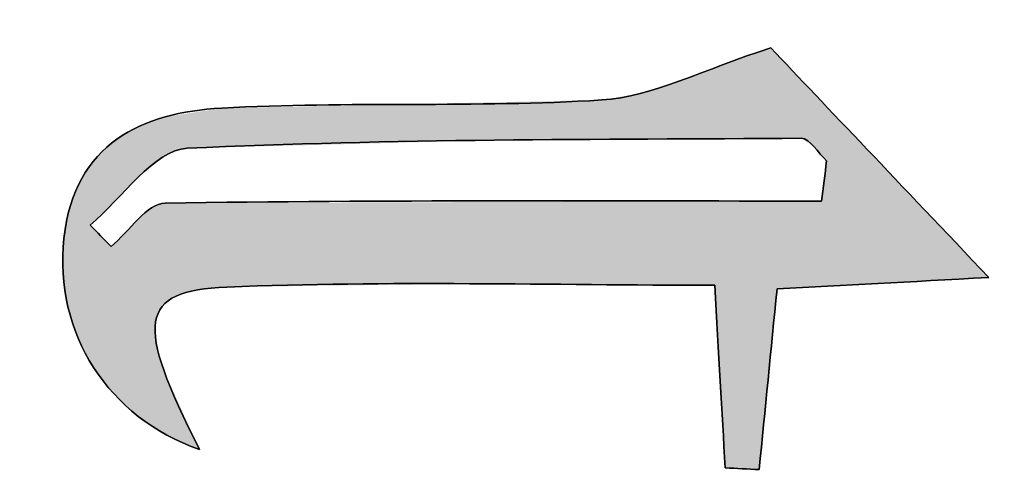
# Model space of a CAD drawing. Extents: x 113 to 1126, y 865 to 1100.
# Tile 21 of 256: x 865.32 to 873.05, y 993.76 to 997.3. Entities that reach past the tile are written whole.
import ezdxf

# ---------------------------------------------------------------- set-up
doc = ezdxf.new("R2010")
doc.units = 0
doc.layers.add('LAYER_1', color=7, linetype='CONTINUOUS')

# ---------------------------------------------------------------- blocks, each defined once
blk = doc.blocks.new('*U14')
at = {"layer": 'LAYER_1', "color": 7}
for points in [[(871.2147, 996.3719), (871.1236, 997.0496), (871.2147, 997.0826)], [(871.1236, 996.3713), (870.8571, 996.9529), (871.1236, 997.0496)], [(870.7754, 996.3692), (870.5003, 996.8234), (870.7754, 996.9232)], [(870.8571, 996.3697), (870.7754, 996.9232), (870.8571, 996.9529)], [(870.5003, 996.3676), (870.1888, 996.7244), (870.5003, 996.8234)], [(871.4552, 996.3733), (871.4552, 996.8296), (871.554, 996.3081)], [(869.888, 996.3639), (869.0446, 996.6559), (869.888, 996.674)], [(870.1888, 996.3657), (869.888, 996.674), (870.1888, 996.7244)], [(871.554, 996.3081), (871.554, 996.7256), (871.6129, 996.2416)], [(866.9063, 996.3022), (866.7325, 996.583), (866.9063, 996.61)], [(866.9478, 996.3033), (866.9063, 996.61), (866.9478, 996.6109)], [(868.8495, 996.3537), (866.9478, 996.6109), (868.8495, 996.6517)], [(866.9478, 996.3033), (866.9478, 996.6109), (868.8495, 996.3537)], [(869.0446, 996.3589), (868.8495, 996.6517), (869.0446, 996.6559)], [(869.0446, 996.3589), (869.0446, 996.6559), (869.888, 996.3639)], [(871.6129, 996.2416), (871.6129, 996.6636), (871.6529, 996.1966)], [(866.3881, 996.1809), (866.3568, 996.503), (866.3881, 996.5143)], [(866.3934, 996.1853), (866.3881, 996.5143), (866.3934, 996.5162)], [(866.4393, 996.2232), (866.3934, 996.5162), (866.4393, 996.5329)], [(866.442, 996.2254), (866.4393, 996.5329), (866.442, 996.5338)], [(866.4536, 996.2313), (866.442, 996.5338), (866.4536, 996.538)], [(866.4615, 996.2353), (866.4536, 996.538), (866.4615, 996.5409)], [(866.4637, 996.2365), (866.4615, 996.5409), (866.4637, 996.5412)], [(866.477, 996.2432), (866.4637, 996.5412), (866.477, 996.5433)], [(866.5384, 996.2743), (866.477, 996.5433), (866.5384, 996.5528)], [(866.5486, 996.2765), (866.5384, 996.5528), (866.5486, 996.5544)], [(866.6362, 996.2951), (866.5486, 996.5544), (866.6362, 996.568)], [(866.7176, 996.2972), (866.6362, 996.568), (866.7176, 996.5807)], [(866.7325, 996.2976), (866.7176, 996.5807), (866.7325, 996.583)], [(866.2506, 996.0671), (866.0837, 996.3665), (866.2506, 996.4621)], [(866.2516, 996.068), (866.2506, 996.4621), (866.2516, 996.4626)], [(866.2519, 996.0683), (866.2516, 996.4626), (866.2519, 996.4628)], [(866.262, 996.0767), (866.2519, 996.4628), (866.262, 996.4686)], [(866.3568, 996.1551), (866.262, 996.4686), (866.3568, 996.503)], [(866.0837, 995.9012), (866.0588, 996.3444), (866.0837, 996.3665)], [(866.0388, 995.8565), (865.9308, 996.231), (866.0388, 996.3267)], [(866.0588, 995.8764), (866.0388, 996.3267), (866.0588, 996.3444)], [(865.9308, 995.7492), (865.9009, 996.1891), (865.9308, 996.231)], [(865.8746, 994.6269), (865.8077, 996.0586), (865.8746, 996.1524)], [(865.9009, 995.7195), (865.8746, 996.1524), (865.9009, 996.1891)], [(871.6529, 995.2134), (871.6129, 995.8815), (871.6529, 996.1966)], [(865.8077, 994.7538), (865.7804, 995.9935), (865.8077, 996.0586)], [(865.8077, 994.7538), (865.8077, 996.0586), (865.8746, 994.6269)], [(865.7804, 994.8055), (865.7187, 995.8459), (865.7804, 995.9935)], [(865.7804, 994.8055), (865.7804, 995.9935), (865.8077, 994.7538)], [(865.7187, 994.9951), (865.6998, 995.7503), (865.7187, 995.8459)], [(865.7187, 994.9951), (865.7187, 995.8459), (865.7804, 994.8055)], [(866.3568, 994.1245), (866.262, 995.7487), (866.3568, 995.8286)], [(866.3881, 994.1041), (866.3568, 995.8286), (866.3881, 995.8395)], [(866.3568, 994.1245), (866.3568, 995.8286), (866.3881, 994.1041)], [(866.3934, 994.9469), (866.3881, 995.8395), (866.3934, 995.8414)], [(866.4393, 995.0551), (866.3934, 995.8414), (866.4393, 995.8575)], [(866.442, 995.0571), (866.4393, 995.8575), (866.442, 995.8584)], [(866.4536, 995.0658), (866.442, 995.8584), (866.4536, 995.8625)], [(866.4615, 995.0716), (866.4536, 995.8625), (866.4615, 995.8652)], [(866.4637, 995.0733), (866.4615, 995.8652), (866.4637, 995.866)], [(866.477, 995.0832), (866.4637, 995.866), (866.477, 995.866)], [(866.5384, 995.129), (866.477, 995.866), (866.5384, 995.8662)], [(866.5486, 995.1366), (866.5384, 995.8662), (866.5486, 995.8663)], [(866.6362, 995.1617), (866.5486, 995.8663), (866.6362, 995.8665)], [(866.7176, 995.1851), (866.6362, 995.8665), (866.7176, 995.8668)], [(866.7325, 995.1865), (866.7176, 995.8668), (866.7325, 995.8668)], [(866.9063, 995.203), (866.7325, 995.8668), (866.9063, 995.8673)], [(866.9478, 995.207), (866.9063, 995.8673), (866.9478, 995.8675)], [(868.8495, 995.2336), (866.9478, 995.8675), (868.8495, 995.8732)], [(866.9478, 995.207), (866.9478, 995.8675), (868.8495, 995.2336)], [(869.0446, 995.2324), (868.8495, 995.8732), (869.0446, 995.8738)], [(868.8495, 995.2336), (868.8495, 995.8732), (869.0446, 995.2324)], [(869.888, 995.2271), (869.0446, 995.8738), (869.888, 995.8763)], [(869.0446, 995.2324), (869.0446, 995.8738), (869.888, 995.2271)], [(870.1888, 995.2252), (869.888, 995.8763), (870.1888, 995.8772)], [(869.888, 995.2271), (869.888, 995.8763), (870.1888, 995.2252)], [(870.5003, 995.2233), (870.1888, 995.8772), (870.5003, 995.8782)], [(870.1888, 995.2252), (870.1888, 995.8772), (870.5003, 995.2233)], [(870.7754, 995.2216), (870.5003, 995.8782), (870.7754, 995.879)], [(870.5003, 995.2233), (870.5003, 995.8782), (870.7754, 995.2216)], [(870.8571, 993.7893), (870.7754, 995.879), (870.8571, 995.8792)], [(870.7754, 995.2216), (870.7754, 995.879), (870.8571, 993.7893)], [(871.1236, 993.7762), (870.8571, 995.8792), (871.1236, 995.88)], [(870.8571, 993.7893), (870.8571, 995.8792), (871.1236, 993.7762)], [(871.2147, 994.6964), (871.1236, 995.88), (871.2147, 995.8803)], [(871.2638, 995.1921), (871.2147, 995.8803), (871.2638, 995.8805)], [(871.4552, 995.2026), (871.2638, 995.8805), (871.4552, 995.881)], [(871.554, 995.208), (871.4552, 995.881), (871.554, 995.8813)], [(871.6129, 995.2112), (871.554, 995.8813), (871.6129, 995.8815)], [(865.6998, 995.053), (865.6681, 995.5892), (865.6998, 995.7503)], [(865.6998, 995.053), (865.6998, 995.7503), (865.7187, 994.9951)], [(866.2516, 994.1934), (866.2506, 995.7391), (866.2516, 995.74)], [(866.2519, 994.1932), (866.2516, 995.74), (866.2519, 995.7402)], [(866.2516, 994.1934), (866.2516, 995.74), (866.2519, 994.1932)], [(866.262, 994.1866), (866.2519, 995.7402), (866.262, 995.7487)], [(866.2519, 994.1932), (866.2519, 995.7402), (866.262, 994.1866)], [(866.262, 994.1866), (866.262, 995.7487), (866.3568, 994.1245)], [(865.8746, 994.6269), (865.8746, 995.6934), (865.9009, 994.5771)], [(865.9009, 994.5771), (865.9009, 995.6664), (865.9308, 994.5382)], [(866.2506, 994.1943), (866.0837, 995.5699), (866.2506, 995.7391)], [(866.2506, 994.1943), (866.2506, 995.7391), (866.2516, 994.1934)], [(865.6681, 995.2708), (865.6616, 995.3155), (865.6681, 995.5892)], [(865.6681, 995.2708), (865.6681, 995.5892), (865.6998, 995.053)], [(865.9308, 994.5382), (865.9308, 995.6356), (866.0388, 994.3978)], [(866.0588, 994.3718), (866.0388, 995.5244), (866.0588, 995.5447)], [(866.0388, 994.3978), (866.0388, 995.5244), (866.0588, 994.3718)], [(866.0837, 994.3487), (866.0588, 995.5447), (866.0837, 995.5699)], [(866.0588, 994.3718), (866.0588, 995.5447), (866.0837, 994.3487)], [(866.0837, 994.3487), (866.0837, 995.5699), (866.2506, 994.1943)], [(866.3881, 994.1041), (866.3881, 994.9344), (866.3934, 994.1006)], [(866.3934, 994.1006), (866.3934, 994.7682), (866.4393, 994.0705)], [(866.4393, 994.0705), (866.4393, 994.602), (866.442, 994.0688)], [(866.442, 994.0688), (866.442, 994.5924), (866.4536, 994.0612)], [(866.4536, 994.0612), (866.4536, 994.5502), (866.4615, 994.0561)], [(866.4615, 994.0561), (866.4615, 994.5329), (866.4637, 994.0546)], [(866.4637, 994.0546), (866.4637, 994.5278), (866.477, 994.0459)], [(866.477, 994.0459), (866.477, 994.4985), (866.5384, 994.0188)], [(866.5384, 994.0188), (866.5384, 994.3626), (866.5486, 994.0143)], [(866.5486, 994.0143), (866.5486, 994.34), (866.6362, 993.9757)], [(866.6362, 993.9757), (866.6362, 994.1463), (866.7176, 993.9399)], [(866.7176, 993.9399), (866.7176, 993.9662), (866.7325, 993.9333)]]:
    blk.add_solid(points, dxfattribs=at)
at = {"layer": 'LAYER_1', "color": 7, "extrusion": (0, 0, -1)}
for points in [[(-871.2147, 996.3719), (-871.2147, 997.0826), (-871.2638, 996.3721)], [(-871.2638, 996.3721), (-871.2147, 997.0826), (-871.2638, 997.031)], [(-871.1236, 996.3713), (-871.1236, 997.0496), (-871.2147, 996.3719)], [(-871.2638, 996.3721), (-871.2638, 997.031), (-871.4552, 996.3733)], [(-871.4552, 996.3733), (-871.2638, 997.031), (-871.4552, 996.8296)], [(-870.7754, 996.3692), (-870.7754, 996.9232), (-870.8571, 996.3697)], [(-870.8571, 996.3697), (-870.8571, 996.9529), (-871.1236, 996.3713)], [(-870.5003, 996.3676), (-870.5003, 996.8234), (-870.7754, 996.3692)], [(-871.554, 996.3081), (-871.4552, 996.8296), (-871.554, 996.7256)], [(-869.888, 996.3639), (-869.888, 996.674), (-870.1888, 996.3657)], [(-870.1888, 996.3657), (-870.1888, 996.7244), (-870.5003, 996.3676)], [(-871.6129, 996.2416), (-871.554, 996.7256), (-871.6129, 996.6636)], [(-866.9063, 996.3022), (-866.9063, 996.61), (-866.9478, 996.3033)], [(-868.8495, 996.3537), (-868.8495, 996.6517), (-869.0446, 996.3589)], [(-871.6529, 996.1966), (-871.6129, 996.6636), (-871.6529, 996.6215)], [(-871.6529, 995.2134), (-871.6529, 996.6215), (-872.9252, 995.2827)], [(-866.3881, 996.1809), (-866.3881, 996.5143), (-866.3934, 996.1853)], [(-866.3934, 996.1853), (-866.3934, 996.5162), (-866.4393, 996.2232)], [(-866.4393, 996.2232), (-866.4393, 996.5329), (-866.442, 996.2254)], [(-866.442, 996.2254), (-866.442, 996.5338), (-866.4536, 996.2313)], [(-866.4536, 996.2313), (-866.4536, 996.538), (-866.4615, 996.2353)], [(-866.4615, 996.2353), (-866.4615, 996.5409), (-866.4637, 996.2365)], [(-866.4637, 996.2365), (-866.4637, 996.5412), (-866.477, 996.2432)], [(-866.477, 996.2432), (-866.477, 996.5433), (-866.5384, 996.2743)], [(-866.5384, 996.2743), (-866.5384, 996.5528), (-866.5486, 996.2765)], [(-866.5486, 996.2765), (-866.5486, 996.5544), (-866.6362, 996.2951)], [(-866.6362, 996.2951), (-866.6362, 996.568), (-866.7176, 996.2972)], [(-866.7176, 996.2972), (-866.7176, 996.5807), (-866.7325, 996.2976)], [(-866.7325, 996.2976), (-866.7325, 996.583), (-866.9063, 996.3022)], [(-866.2506, 996.0671), (-866.2506, 996.4621), (-866.2516, 996.068)], [(-866.2516, 996.068), (-866.2516, 996.4626), (-866.2519, 996.0683)], [(-866.2519, 996.0683), (-866.2519, 996.4628), (-866.262, 996.0767)], [(-866.262, 996.0767), (-866.262, 996.4686), (-866.3568, 996.1551)], [(-866.3568, 996.1551), (-866.3568, 996.503), (-866.3881, 996.1809)], [(-866.0837, 995.9012), (-866.0837, 996.3665), (-866.2506, 996.0671)], [(-866.0388, 995.8565), (-866.0388, 996.3267), (-866.0588, 995.8764)], [(-866.0588, 995.8764), (-866.0588, 996.3444), (-866.0837, 995.9012)], [(-865.9308, 995.7492), (-865.9308, 996.231), (-866.0388, 995.8565)], [(-865.8746, 995.6934), (-865.8746, 996.1524), (-865.9009, 995.7195)], [(-865.9009, 995.7195), (-865.9009, 996.1891), (-865.9308, 995.7492)], [(-866.3881, 994.9344), (-866.3881, 995.8395), (-866.3934, 994.9469)], [(-866.3934, 994.9469), (-866.3934, 995.8414), (-866.4393, 995.0551)], [(-866.4393, 995.0551), (-866.4393, 995.8575), (-866.442, 995.0571)], [(-866.442, 995.0571), (-866.442, 995.8584), (-866.4536, 995.0658)], [(-866.4536, 995.0658), (-866.4536, 995.8625), (-866.4615, 995.0716)], [(-866.4615, 995.0716), (-866.4615, 995.8652), (-866.4637, 995.0733)], [(-866.4637, 995.0733), (-866.4637, 995.866), (-866.477, 995.0832)], [(-866.477, 995.0832), (-866.477, 995.866), (-866.5384, 995.129)], [(-866.5384, 995.129), (-866.5384, 995.8662), (-866.5486, 995.1366)], [(-866.5486, 995.1366), (-866.5486, 995.8663), (-866.6362, 995.1617)], [(-866.6362, 995.1617), (-866.6362, 995.8665), (-866.7176, 995.1851)], [(-866.7176, 995.1851), (-866.7176, 995.8668), (-866.7325, 995.1865)], [(-866.7325, 995.1865), (-866.7325, 995.8668), (-866.9063, 995.203)], [(-866.9063, 995.203), (-866.9063, 995.8673), (-866.9478, 995.207)], [(-871.1236, 993.7762), (-871.1236, 995.88), (-871.2147, 994.6964)], [(-871.2147, 994.6964), (-871.2147, 995.8803), (-871.2638, 995.1921)], [(-871.2638, 995.1921), (-871.2638, 995.8805), (-871.4552, 995.2026)], [(-871.4552, 995.2026), (-871.4552, 995.881), (-871.554, 995.208)], [(-871.554, 995.208), (-871.554, 995.8813), (-871.6129, 995.2112)], [(-871.6129, 995.2112), (-871.6129, 995.8815), (-871.6529, 995.2134)], [(-865.9009, 994.5771), (-865.8746, 995.6934), (-865.9009, 995.6664)], [(-865.9308, 994.5382), (-865.9009, 995.6664), (-865.9308, 995.6356)], [(-866.0388, 994.3978), (-865.9308, 995.6356), (-866.0388, 995.5244)], [(-866.3934, 994.1006), (-866.3881, 994.9344), (-866.3934, 994.7682)], [(-866.4393, 994.0705), (-866.3934, 994.7682), (-866.4393, 994.602)], [(-866.442, 994.0688), (-866.4393, 994.602), (-866.442, 994.5924)], [(-866.4536, 994.0612), (-866.442, 994.5924), (-866.4536, 994.5502)], [(-866.4615, 994.0561), (-866.4536, 994.5502), (-866.4615, 994.5329)], [(-866.4637, 994.0546), (-866.4615, 994.5329), (-866.4637, 994.5278)], [(-866.477, 994.0459), (-866.4637, 994.5278), (-866.477, 994.4985)], [(-866.5384, 994.0188), (-866.477, 994.4985), (-866.5384, 994.3626)], [(-866.5486, 994.0143), (-866.5384, 994.3626), (-866.5486, 994.34)], [(-866.6362, 993.9757), (-866.5486, 994.34), (-866.6362, 994.1463)], [(-866.7176, 993.9399), (-866.6362, 994.1463), (-866.7176, 993.9662)]]:
    blk.add_solid(points, dxfattribs=at)

msp = doc.modelspace()

# ---------------------------------------------------------------- linework, layer by layer
at = {"layer": 'LAYER_1', "color": 7}
msp.add_open_spline([(722.5127, 865.618), (719.3552, 865.7013), (716.1975, 865.7778), (713.04, 865.8695), (708.5304, 865.9997), (704.0211, 866.143), (699.5118, 866.2767), (696.7495, 866.358), (693.9869, 866.4255), (691.2246, 866.5116), (686.0952, 866.6715), (680.9658, 866.8513), (675.8361, 867.0015), (672.1729, 867.1083), (668.5056, 867.1097), (664.8462, 867.2819), (657.6932, 867.6196), (650.5419, 868.0006), (643.3947, 868.4416), (634.3351, 869.001), (625.2793, 869.626), (616.2232, 870.2447), (605.3097, 870.9909), (594.392, 871.6875), (583.4869, 872.5419), (573.6515, 873.3122), (563.8295, 874.2583), (554.003, 875.1433), (547.1508, 875.7607), (540.2997, 876.3904), (533.4505, 877.0422), (526.9959, 877.6569), (520.5453, 878.3138), (514.0918, 878.9395), (509.265, 879.4076), (504.4264, 879.7697), (499.6112, 880.3333), (492.947, 881.1137), (486.2993, 882.0366), (479.6451, 882.9024), (472.208, 883.8697), (464.7658, 884.7985), (457.3364, 885.8217), (446.5013, 887.3141), (435.668, 888.8238), (424.8487, 890.4251), (416.0339, 891.7294), (407.2396, 893.1722), (398.4384, 894.5674), (388.0232, 896.2183), (377.6259, 897.9884), (367.1931, 899.517), (353.3476, 901.5458), (339.6377, 904.314), (325.884, 906.8434), (314.1279, 909.0052), (302.3435, 911.0481), (290.6586, 913.5499), (274.2317, 917.067), (257.8564, 920.8397), (241.5126, 924.7272), (226.4289, 928.3149), (211.3905, 932.1021), (196.3825, 935.9958), (189.8933, 937.6794), (183.5285, 939.8429), (177.1117, 941.8028), (169.9934, 943.977), (162.8455, 946.0609), (155.7765, 948.3853), (150.3155, 950.1806), (144.9994, 952.4161), (139.5398, 954.2158), (134.3804, 955.9163), (129.7988, 958.5291), (125.4719, 961.7675), (122.5513, 963.953), (120.1603, 966.6457), (117.5706, 969.1517), (117.26, 969.4521), (117.0724, 969.8986), (116.8849, 970.3037), (116.293, 971.5826), (115.6556, 972.8483), (115.1737, 974.1691), (114.7148, 975.4273), (114.4245, 976.7471), (114.0683, 978.0418), (113.8018, 979.0105), (113.5288, 979.9786), (113.2983, 980.9563), (113.1972, 981.3849), (113.1302, 981.841), (113.1585, 982.2775), (113.3805, 985.7181), (113.8812, 989.116), (114.8324, 992.4374), (114.9251, 992.7613), (115.0078, 993.1092), (115.1911, 993.3817), (116.4811, 995.2986), (117.5587, 997.4315), (119.1528, 999.0555), (122.5503, 1002.5161), (126.24, 1005.6787), (130.6241, 1007.907), (132.0309, 1008.6218), (133.4089, 1009.399), (134.7683, 1010.2014), (136.9248, 1011.4737), (139.2949, 1012.2013), (141.6334, 1013.0281), (156.5286, 1018.2929), (171.7769, 1022.4049), (186.9045, 1026.9098), (195.71, 1029.5315), (204.4945, 1032.249), (213.3806, 1034.5696), (228.0552, 1038.4019), (242.7828, 1042.0375), (257.5316, 1045.5753), (264.4905, 1047.2448), (271.5448, 1048.5215), (278.5651, 1049.9302), (290.1745, 1052.2605), (301.7917, 1054.5518), (313.4052, 1056.8628), (322.6952, 1058.7118), (331.9696, 1060.6445), (341.2793, 1062.3894), (347.596, 1063.5735), (353.9619, 1064.4957), (360.3053, 1065.5382), (369.7635, 1067.093), (379.2203, 1068.6564), (388.6791, 1070.206), (397.1919, 1071.6009), (405.7172, 1072.9238), (414.219, 1074.3825), (427.4538, 1076.6535), (440.7996, 1078.0887), (454.106, 1079.8216), (463.2763, 1081.0157), (472.4425, 1082.2401), (481.6199, 1083.3756), (488.8387, 1084.2685), (496.0722, 1085.0402), (503.298, 1085.876), (509.572, 1086.6019), (515.8385, 1087.396), (522.1192, 1088.0564), (526.5479, 1088.5218), (530.9933, 1088.8326), (535.4336, 1089.1792), (543.6412, 1089.8206), (551.8506, 1090.4387), (560.0594, 1091.0643), (568.6053, 1091.7161), (577.152, 1092.3555), (585.6971, 1093.017), (596.659, 1093.8659), (607.6184, 1094.752), (618.5822, 1095.5757), (621.786, 1095.8165), (625.001, 1095.9057), (628.2118, 1096.0549), (635.3652, 1096.387), (642.5186, 1096.7222), (649.6727, 1097.0395), (658.2926, 1097.4219), (666.914, 1097.7709), (675.5336, 1098.1643), (684.0385, 1098.5526), (692.5403, 1099.0139), (701.0466, 1099.3701), (704.4838, 1099.5138), (707.9292, 1099.4617), (711.3705, 1099.5027), (719.6053, 1099.6006), (727.8405, 1099.7274), (736.0757, 1099.7901), (740.4754, 1099.8238), (744.8765, 1099.7887), (749.2759, 1099.7115), (755.0843, 1099.6102), (760.8921, 1099.4473), (766.6991, 1099.2926), (774.1974, 1099.0928), (781.697, 1098.9222), (789.1932, 1098.6511), (796.462, 1098.3883), (803.7277, 1098.0227), (810.9937, 1097.6865), (818.6543, 1097.3316), (826.3196, 1097.044), (833.9725, 1096.561), (838.5834, 1096.2699), (843.1747, 1095.6639), (847.7746, 1095.1964), (854.0013, 1094.5639), (860.2255, 1093.9134), (866.4536, 1093.2967), (876.1071, 1092.3407), (885.7251, 1091.1608), (895.2835, 1089.4593), (905.7749, 1087.5917), (916.3141, 1085.9942), (926.8072, 1084.1362), (931.4667, 1083.3115), (936.0683, 1082.1553), (940.6888, 1081.1173), (949.0497, 1079.2387), (957.4334, 1077.4517), (965.7571, 1075.4181), (982.4069, 1071.3505), (998.9781, 1066.9921), (1015.2655, 1061.6101), (1030.0412, 1056.7284), (1044.8472, 1051.9377), (1059.6345, 1047.0915), (1061.9913, 1046.3187), (1064.376, 1045.5918), (1066.6512, 1044.6189), (1069.4462, 1043.4235), (1072.1716, 1042.0523), (1074.8691, 1040.6454), (1078.1681, 1038.9252), (1081.3955, 1037.0693), (1084.6742, 1035.3092), (1087.524, 1033.78), (1090.1006, 1031.89), (1092.5059, 1029.7327), (1094.9836, 1027.5106), (1097.656, 1025.4935), (1100.0169, 1023.158), (1102.6562, 1020.5477), (1105.0502, 1017.6886), (1107.5321, 1014.9208), (1108.5105, 1013.8291), (1109.5244, 1012.7525), (1110.3667, 1011.5594), (1111.5614, 1009.8669), (1112.5547, 1008.0327), (1113.7356, 1006.3294), (1118.5171, 999.4334), (1121.9835, 991.8345), (1125.6078, 984.3167), (1126.0612, 983.3765), (1126.0846, 982.5807), (1125.5685, 981.6236), (1122.0624, 975.1214), (1118.7365, 968.5181), (1115.0868, 962.0982), (1113.397, 959.1261), (1111.146, 956.4665), (1109.0879, 953.7115), (1103.6491, 946.4309), (1097.2905, 940.1157), (1089.7843, 934.9254), (1085.5527, 931.9991), (1081.2005, 929.3712), (1076.6037, 927.0423), (1069.1709, 923.2765), (1061.3574, 920.5652), (1053.5026, 917.9245), (1041.584, 913.9175), (1029.6867, 909.8389), (1017.7074, 906.02), (1010.083, 903.5895), (1002.3305, 901.5593), (994.6277, 899.3775), (988.5522, 897.657), (982.494, 895.8662), (976.3762, 894.3091), (967.5254, 892.0567), (958.633, 889.9662), (949.7487, 887.8481), (945.0331, 886.7237), (940.3278, 885.5165), (935.5632, 884.6438), (922.3103, 882.2157), (909.0291, 879.9416), (895.7579, 877.6103), (889.1499, 876.4497), (882.5508, 875.2343), (875.9276, 874.1666), (872.5352, 873.6189), (869.1022, 873.3178), (865.6832, 872.945), (858.6759, 872.1816), (851.6676, 871.4257), (844.6561, 870.7022), (839.4406, 870.1648), (834.2213, 869.6577), (828.9992, 869.1823), (823.1597, 868.651), (817.3186, 868.1363), (811.4729, 867.683), (808.2697, 867.4342), (805.0568, 867.3123), (801.8467, 867.1559), (794.8059, 866.812), (787.761, 866.5509), (780.7244, 866.1354), (761.8353, 865.0227), (742.9293, 865.6807), (724.0316, 865.4981), (723.5252, 865.4933), (723.0181, 865.4974), (722.5116, 865.4974), (722.512, 865.5373), (722.5123, 865.5773), (722.5127, 865.618)], degree=3, knots=[0, 0, 0, 0, 1, 1, 1, 2, 2, 2, 3, 3, 3, 4, 4, 4, 5, 5, 5, 6, 6, 6, 7, 7, 7, 8, 8, 8, 9, 9, 9, 10, 10, 10, 11, 11, 11, 12, 12, 12, 13, 13, 13, 14, 14, 14, 15, 15, 15, 16, 16, 16, 17, 17, 17, 18, 18, 18, 19, 19, 19, 20, 20, 20, 21, 21, 21, 22, 22, 22, 23, 23, 23, 24, 24, 24, 25, 25, 25, 26, 26, 26, 27, 27, 27, 28, 28, 28, 29, 29, 29, 30, 30, 30, 31, 31, 31, 32, 32, 32, 33, 33, 33, 34, 34, 34, 35, 35, 35, 36, 36, 36, 37, 37, 37, 38, 38, 38, 39, 39, 39, 40, 40, 40, 41, 41, 41, 42, 42, 42, 43, 43, 43, 44, 44, 44, 45, 45, 45, 46, 46, 46, 47, 47, 47, 48, 48, 48, 49, 49, 49, 50, 50, 50, 51, 51, 51, 52, 52, 52, 53, 53, 53, 54, 54, 54, 55, 55, 55, 56, 56, 56, 57, 57, 57, 58, 58, 58, 59, 59, 59, 60, 60, 60, 61, 61, 61, 62, 62, 62, 63, 63, 63, 64, 64, 64, 65, 65, 65, 66, 66, 66, 67, 67, 67, 68, 68, 68, 69, 69, 69, 70, 70, 70, 71, 71, 71, 72, 72, 72, 73, 73, 73, 74, 74, 74, 75, 75, 75, 76, 76, 76, 77, 77, 77, 78, 78, 78, 79, 79, 79, 80, 80, 80, 81, 81, 81, 82, 82, 82, 83, 83, 83, 84, 84, 84, 85, 85, 85, 86, 86, 86, 87, 87, 87, 88, 88, 88, 89, 89, 89, 90, 90, 90, 91, 91, 91, 92, 92, 92, 93, 93, 93, 94, 94, 94, 95, 95, 95, 96, 96, 96, 97, 97, 97, 98, 98, 98, 99, 99, 99, 100, 100, 100, 101, 101, 101, 102, 102, 102, 103, 103, 103, 104, 104, 104, 104], dxfattribs=at)
at = {"layer": 'LAYER_1'}
for points, knots in [([(870.8571, 993.7893), (870.946, 993.785), (871.0349, 993.7807), (871.1236, 993.7762), (871.1699, 994.2442), (871.2164, 994.7122), (871.2638, 995.1921), (871.8028, 995.2216), (872.2827, 995.2476), (872.9252, 995.2827), (872.2255, 996.0193), (871.6446, 996.6305), (871.2147, 997.0826), (870.6779, 996.9106), (870.2887, 996.6995), (869.888, 996.674), (868.8968, 996.6113), (867.8983, 996.6653), (866.9063, 996.61), (866.2839, 996.5755), (865.7478, 996.3354), (865.6681, 995.5892), (865.5889, 994.848), (866.0133, 994.1836), (866.7325, 993.9333), (866.2241, 994.9332), (866.2508, 995.1785), (866.9478, 995.207), (868.2116, 995.2585), (869.4794, 995.2216), (870.7754, 995.2216), (870.8065, 994.6792), (870.8319, 994.2342), (870.8571, 993.7893)], [0, 0, 0, 0, 1, 1, 1, 2, 2, 2, 3, 3, 3, 4, 4, 4, 5, 5, 5, 6, 6, 6, 7, 7, 7, 8, 8, 8, 9, 9, 9, 10, 10, 10, 11, 11, 11, 11]), ([(870.8571, 993.7893), (870.8319, 994.2342), (870.8065, 994.6792), (870.7754, 995.2216), (869.4794, 995.2216), (868.2116, 995.2585), (866.9478, 995.207), (866.2508, 995.1785), (866.2241, 994.9332), (866.7325, 993.9333), (866.0133, 994.1836), (865.5889, 994.848), (865.6681, 995.5892), (865.7478, 996.3354), (866.2839, 996.5755), (866.9063, 996.61), (867.8983, 996.6653), (868.8968, 996.6113), (869.888, 996.674), (870.2887, 996.6995), (870.6779, 996.9106), (871.2147, 997.0826), (871.6446, 996.6305), (872.2255, 996.0193), (872.9252, 995.2827), (872.2827, 995.2476), (871.8028, 995.2216), (871.2638, 995.1921), (871.2164, 994.7122), (871.1699, 994.2442), (871.1236, 993.7762), (871.0349, 993.7807), (870.946, 993.785), (870.8571, 993.7893)], [0, 0, 0, 0, 1, 1, 1, 2, 2, 2, 3, 3, 3, 4, 4, 4, 5, 5, 5, 6, 6, 6, 7, 7, 7, 8, 8, 8, 9, 9, 9, 10, 10, 10, 11, 11, 11, 11]), ([(871.6129, 995.8815), (871.6264, 995.9866), (871.6398, 996.0915), (871.6529, 996.1966), (871.5869, 996.2581), (871.521, 996.3736), (871.4552, 996.3733), (869.8484, 996.364), (868.2402, 996.3702), (866.6362, 996.2951), (866.3735, 996.2829), (866.128, 995.9032), (865.8746, 995.6934), (865.9292, 995.6371), (865.984, 995.5807), (866.0388, 995.5244), (866.1802, 995.6434), (866.3206, 995.8641), (866.4637, 995.866), (868.1799, 995.8901), (869.8966, 995.8815), (871.6129, 995.8815)], [0, 0, 0, 0, 1, 1, 1, 2, 2, 2, 3, 3, 3, 4, 4, 4, 5, 5, 5, 6, 6, 6, 7, 7, 7, 7]), ([(871.6129, 995.8815), (869.8966, 995.8815), (868.1799, 995.8901), (866.4637, 995.866), (866.3206, 995.8641), (866.1802, 995.6434), (866.0388, 995.5244), (865.984, 995.5807), (865.9292, 995.6371), (865.8746, 995.6934), (866.128, 995.9032), (866.3735, 996.2829), (866.6362, 996.2951), (868.2402, 996.3702), (869.8484, 996.364), (871.4552, 996.3733), (871.521, 996.3736), (871.5869, 996.2581), (871.6529, 996.1966), (871.6398, 996.0915), (871.6264, 995.9866), (871.6129, 995.8815)], [0, 0, 0, 0, 1, 1, 1, 2, 2, 2, 3, 3, 3, 4, 4, 4, 5, 5, 5, 6, 6, 6, 7, 7, 7, 7])]:
    msp.add_open_spline(points, degree=3, knots=knots, dxfattribs=at)

# ---------------------------------------------------------------- block references
at = {"layer": 'LAYER_1', "color": 7}
msp.add_blockref('*U14', (0, 0), dxfattribs=at)

doc.saveas('drawing.dxf')
